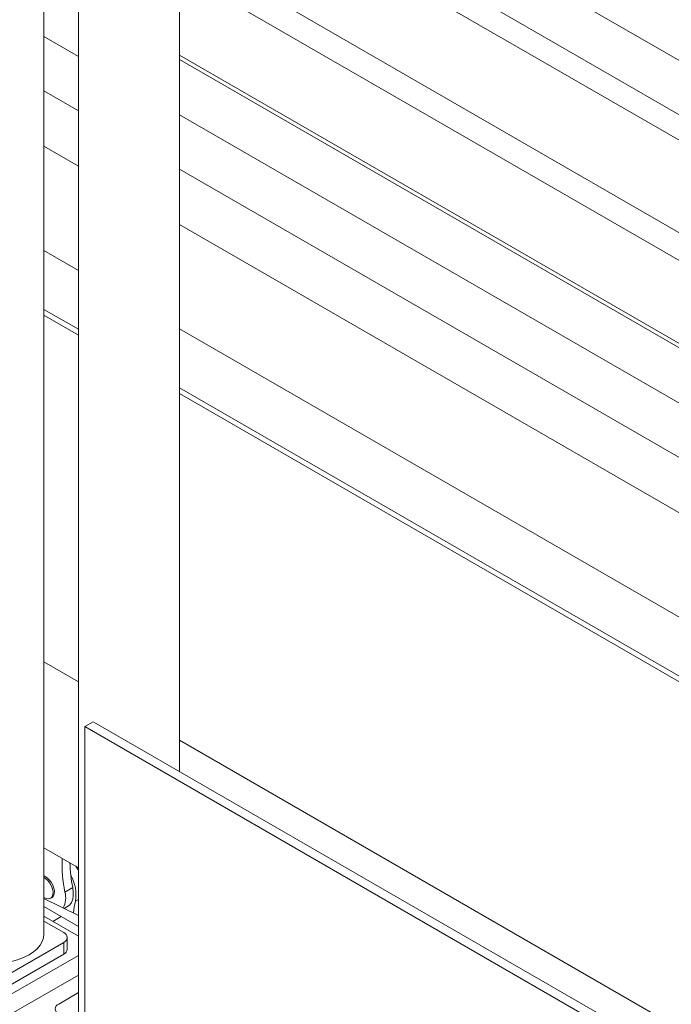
# Model space of a CAD drawing. Header units: millimetres. Extents: x 450 to 25135, y 150 to 17673.
# Tile 254 of 256: x 11305 to 11576, y 15004 to 15415. Entities that reach past the tile are written whole.
import ezdxf

# ---------------------------------------------------------------- set-up
doc = ezdxf.new("R2010")
doc.units = ezdxf.units.MM
doc.linetypes.add('SLD-Centrada-doble', pattern=[12.7, 6.35, -1.27, 1.27, -1.27, 1.27, -1.27])
doc.linetypes.add('SLD-Continua', pattern=[0])
doc.layers.add('OCULTA', color=8, linetype='SLD-Continua')

msp = doc.modelspace()

# ---------------------------------------------------------------- linework, layer by layer
at = {"color": 7, "linetype": 'SLD-Continua', "lineweight": 18, "ltscale": 30}
for p, q in [((11371.19, 15518), (11758.46, 15294.43)), ((11758.46, 15271.8), (11371.19, 15495.37)), ((11758.46, 15211.03), (11371.19, 15434.6)), ((11314.62, 15407.76), (11329.03, 15399.44)), ((11371.19, 15399.96), (11758.46, 15176.39)), ((11758.46, 15174.63), (11371.19, 15398.2)), ((11329.03, 15376.82), (11314.62, 15385.13)), ((11371.19, 15375.1), (11758.46, 15151.53)), ((11314.62, 15362.04), (11329.03, 15353.72)), ((11758.46, 15128.91), (11371.19, 15352.48)), ((11371.19, 15329.38), (11758.46, 15105.82))]:
    msp.add_line(p, q, dxfattribs=at)
at = {"layer": 'OCULTA', "linetype": 'SLD-Continua', "lineweight": 18, "ltscale": 30}
for p, q in [((11314.62, 15033.43), (11314.62, 15877.73)), ((11329.03, 15845.08), (11329.03, 15000.78)), ((11835.79, 15216.54), (11370.81, 15484.97)), ((11354.11, 15456.04), (11835.79, 15177.98)), ((11371.19, 15101.22), (11371.19, 15446.18)), ((11314.62, 15318.47), (11329.03, 15310.16)), ((11314.62, 15293.98), (11329.03, 15285.66)), ((11314.62, 15291.53), (11329.03, 15283.21)), ((11329.03, 15283.21), (11314.62, 15291.53)), ((11371.19, 15285.81), (11758.46, 15062.25)), ((11371.19, 15261.32), (11758.46, 15037.75)), ((11371.19, 15258.87), (11758.46, 15035.31)), ((11758.46, 15035.31), (11371.19, 15258.87)), ((11314.62, 15147), (11329.03, 15138.69)), ((11331.67, 15119.96), (11335.2, 15122)), ((11841.76, 14829.57), (11335.41, 15121.88)), ((11331.67, 15119.96), (11331.67, 14997.48)), ((12834.29, 14252.51), (11331.67, 15119.96)), ((11371.19, 15114.34), (11835.79, 14846.14)), ((11329.03, 15061.11), (11314.62, 15069.43)), ((11314.83, 15048.62), (11314.62, 15048.75)), ((11329.03, 15041.24), (11314.62, 15048.32)), ((11317.37, 15048.37), (11317.96, 15048.71)), ((11321.83, 15040.78), (11314.62, 15044.93)), ((11321.83, 15040.78), (11314.62, 15044.93)), ((11321.83, 15040.78), (11314.62, 15044.93)), ((11321.83, 15040.78), (11314.62, 15044.93)), ((11323.12, 15044.15), (11324.49, 15044.94)), ((11329.03, 15032.54), (11314.62, 15040.85)), ((11322.89, 15034.04), (11314.62, 15038.81)), ((11321.83, 15040.78), (11318.29, 15038.74)), ((11321.83, 15040.78), (11318.29, 15038.74)), ((11321.83, 15040.78), (11318.29, 15038.74)), ((11321.83, 15040.78), (11318.29, 15038.74)), ((11321.83, 15040.78), (11318.29, 15038.74)), ((11321.83, 15040.78), (11318.29, 15038.74)), ((11321.83, 15040.78), (11318.29, 15038.74)), ((11321.83, 15040.78), (11318.29, 15038.74)), ((11321.83, 15040.78), (11329.03, 15036.62)), ((11321.83, 15040.78), (11329.03, 15036.62)), ((11321.83, 15040.78), (11329.03, 15036.62)), ((11321.83, 15040.78), (11329.03, 15036.62)), ((11324.35, 15027.1), (11324.35, 15032)), ((11299.55, 15016.49), (11322.89, 15029.96)), ((11297.08, 15006.08), (11329.03, 15024.53)), ((11299.55, 15011.59), (11322.89, 15025.06)), ((11297.08, 14997.92), (11329.03, 15016.36)), ((11320.77, 15004.24), (11329.03, 15009.01))]:
    msp.add_line(p, q, dxfattribs=at)
at = {"layer": 'OCULTA', "linetype": 'SLD-Centrada-doble', "lineweight": 18, "ltscale": 30}
for p, q in [((11323.37, 15050.92), (11326.63, 15052.81)), ((11327.77, 15047.15), (11329.03, 15047.88)), ((11322.89, 15025.06), (11322.89, 15029.96))]:
    msp.add_line(p, q, dxfattribs=at)
at = {"layer": 'OCULTA', "linetype": 'SLD-Continua', "lineweight": 18, "ltscale": 30, "flags": 128}
for points in [[(11327.99, 15061.71), (11328.86, 15060.25), (11329.03, 15059.93)], [(11314.62, 15057.64), (11314.92, 15057.53), (11315.9, 15056.96), (11316.85, 15056.11), (11317.69, 15055.04), (11318.36, 15053.82), (11318.81, 15052.56), (11319.01, 15051.33), (11318.94, 15050.24), (11318.61, 15049.36), (11318.05, 15048.76), (11317.96, 15048.71)], [(11314.62, 15057.05), (11315.32, 15056.62), (11316.26, 15055.77), (11317.1, 15054.7), (11317.77, 15053.48), (11318.22, 15052.22), (11318.42, 15050.99), (11318.35, 15049.9), (11318.02, 15049.02), (11317.46, 15048.42), (11316.7, 15048.15), (11315.8, 15048.22), (11314.83, 15048.62), (11314.83, 15048.62)], [(11326.63, 15052.81), (11326.87, 15051.05), (11326.86, 15049.4), (11326.61, 15047.93), (11326.11, 15046.67), (11325.4, 15045.66), (11324.49, 15044.94)], [(11278.63, 15024.83), (11280.71, 15023.78), (11283, 15022.89), (11285.47, 15022.19), (11288.09, 15021.68), (11290.79, 15021.37), (11293.54, 15021.26), (11296.29, 15021.37), (11299, 15021.68), (11301.61, 15022.19), (11304.08, 15022.89), (11306.38, 15023.78), (11308.45, 15024.83), (11310.27, 15026.02), (11311.8, 15027.35), (11313.02, 15028.77), (11313.91, 15030.28), (11314.44, 15031.84), (11314.62, 15033.43)]]:
    msp.add_lwpolyline(points, dxfattribs=at)
at = {"layer": 'OCULTA', "linetype": 'SLD-Continua', "lineweight": 18, "ltscale": 900}
for centre, radius, start, end in [((11376.56, 15062.11), 54.35, 176.9443, 191.8762), ((11383.73, 15064.47), 58.27, 181.2831, 191.544), ((11311.77, 15049.82), 16.22, 350.5155, 29.946), ((11315.14, 15048.56), 8.56, 330.8655, 16.0282), ((11363.29, 15038.36), 36.59, 166.0953, 173.8404), ((11322.11, 15032), 2.18, 290.7834, 69.2166), ((11321.85, 15027.35), 2.51, 294.3747, 354.3052), ((11321.54, 15002.2), 2.18, 110.7834, 249.2166)]:
    msp.add_arc(centre, radius, start, end, dxfattribs=at)

doc.saveas('drawing.dxf')
